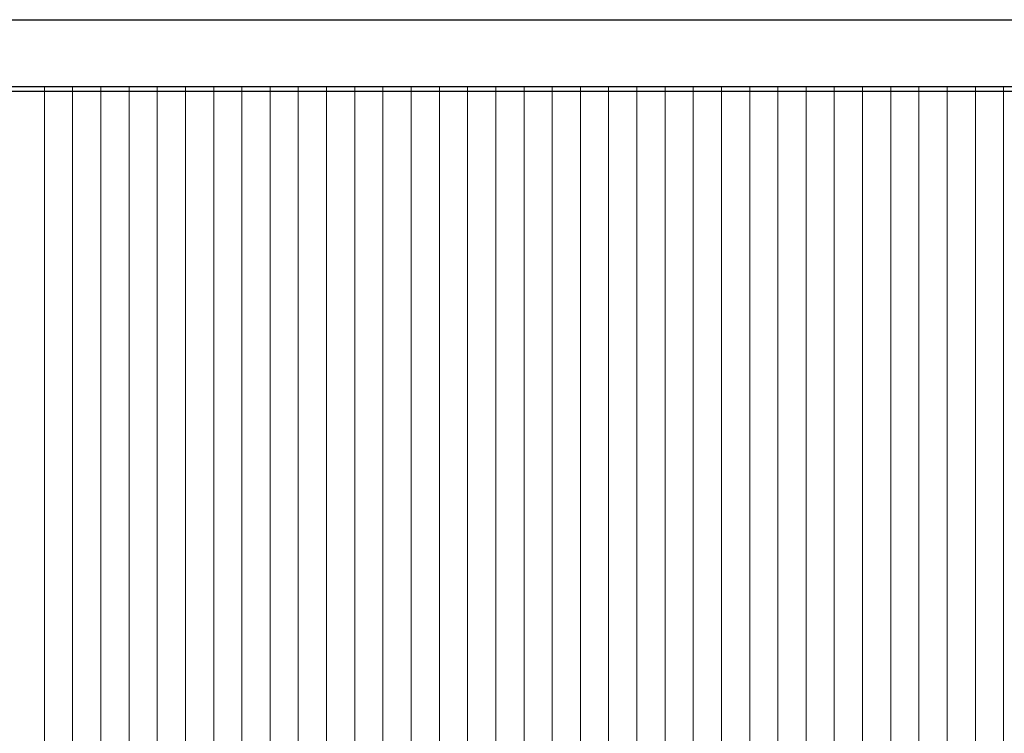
# Model space of a CAD drawing. Header units: millimetres. Extents: x -94445 to -15191, y 1000 to 18261.
# Tile 53 of 108: x -54719 to -50530, y 9630 to 12665. Entities that reach past the tile are written whole.
import ezdxf

# ---------------------------------------------------------------- set-up
doc = ezdxf.new("R2010")
doc.units = ezdxf.units.MM
doc.header["$LTSCALE"] = 0.5
doc.header["$MEASUREMENT"] = 0
doc.linetypes.add('PLINE', pattern=[0])
doc.layers.add('23-- Yttervegger', color=7, linetype='Continuous')
doc.layers.add('26-- Yttertak', color=7, linetype='Continuous')
doc.layers.add('262- Taktekking', color=7, linetype='Continuous', lineweight=0)

# ---------------------------------------------------------------- blocks, each defined once
blk = doc.blocks.new('*X6')
at = {"layer": '262- Taktekking', "linetype": 'PLINE'}
for p, q in [((-54614.1, 12380), (-54614.1, 12002.7)), ((-54614.1, 12000), (-54614.1, 12380)), ((-54494.1, 12380), (-54494.1, 12002.7)), ((-54494.1, 12000), (-54494.1, 12380)), ((-54374.1, 12380), (-54374.1, 12002.7)), ((-54374.1, 12000), (-54374.1, 12380)), ((-54254.1, 12380), (-54254.1, 12002.7)), ((-54254.1, 12000), (-54254.1, 12380)), ((-54134, 12380), (-54134, 12002.7)), ((-54134, 12000), (-54134, 12380)), ((-54014, 12380), (-54014, 12002.7)), ((-54014, 12000), (-54014, 12380)), ((-53894, 12380), (-53894, 12002.7)), ((-53894, 12000), (-53894, 12380)), ((-53773.9, 12380), (-53773.9, 12002.7)), ((-53773.9, 12000), (-53773.9, 12380)), ((-53653.9, 12380), (-53653.9, 12002.7)), ((-53653.9, 12000), (-53653.9, 12380)), ((-53533.9, 12380), (-53533.9, 12002.7)), ((-53533.9, 12000), (-53533.9, 12380)), ((-53413.8, 12380), (-53413.8, 12002.7)), ((-53413.8, 12000), (-53413.8, 12380)), ((-53293.8, 12380), (-53293.8, 12002.7)), ((-53293.8, 12000), (-53293.8, 12380)), ((-53173.8, 12380), (-53173.8, 12002.7)), ((-53173.8, 12000), (-53173.8, 12380)), ((-53053.7, 12380), (-53053.7, 12002.7)), ((-53053.7, 12000), (-53053.7, 12380)), ((-52933.7, 12380), (-52933.7, 12002.7)), ((-52933.7, 12000), (-52933.7, 12380)), ((-52813.7, 12380), (-52813.7, 12002.7)), ((-52813.7, 12000), (-52813.7, 12380)), ((-52693.7, 12380), (-52693.7, 12002.7)), ((-52693.7, 12000), (-52693.7, 12380)), ((-52573.6, 12380), (-52573.6, 12002.7)), ((-52573.6, 12000), (-52573.6, 12380)), ((-52453.6, 12380), (-52453.6, 12002.7)), ((-52453.6, 12000), (-52453.6, 12380)), ((-52333.6, 12380), (-52333.6, 12002.7)), ((-52333.6, 12000), (-52333.6, 12380)), ((-52213.5, 12380), (-52213.5, 12002.7)), ((-52213.5, 12000), (-52213.5, 12380)), ((-52093.5, 12380), (-52093.5, 12002.7)), ((-52093.5, 12000), (-52093.5, 12380)), ((-51973.5, 12380), (-51973.5, 12002.7)), ((-51973.5, 12000), (-51973.5, 12380)), ((-51853.4, 12380), (-51853.4, 12002.7)), ((-51853.4, 12000), (-51853.4, 12380)), ((-51733.4, 12380), (-51733.4, 12002.7)), ((-51733.4, 12000), (-51733.4, 12380)), ((-51613.4, 12380), (-51613.4, 12002.7)), ((-51613.4, 12000), (-51613.4, 12380)), ((-51493.3, 12380), (-51493.3, 12002.7)), ((-51493.3, 12000), (-51493.3, 12380)), ((-51373.3, 12380), (-51373.3, 12002.7)), ((-51373.3, 12000), (-51373.3, 12380)), ((-51253.3, 12380), (-51253.3, 12002.7)), ((-51253.3, 12000), (-51253.3, 12380)), ((-51133.2, 12380), (-51133.2, 12002.7)), ((-51133.2, 12000), (-51133.2, 12380)), ((-51013.2, 12380), (-51013.2, 12002.7)), ((-51013.2, 12000), (-51013.2, 12380)), ((-50893.2, 12380), (-50893.2, 12002.7)), ((-50893.2, 12000), (-50893.2, 12380)), ((-50773.2, 12380), (-50773.2, 12002.7)), ((-50773.2, 12000), (-50773.2, 12380)), ((-50653.1, 12380), (-50653.1, 12002.7)), ((-50653.1, 12000), (-50653.1, 12380)), ((-50533.1, 12380), (-50533.1, 12002.7)), ((-50533.1, 12000), (-50533.1, 12380)), ((-54614.1, 12002.7), (-54614.1, 8002.7)), ((-54614.1, 8000), (-54614.1, 12000)), ((-54494.1, 12002.7), (-54494.1, 8002.7)), ((-54494.1, 8000), (-54494.1, 12000)), ((-54374.1, 12002.7), (-54374.1, 8002.7)), ((-54374.1, 8000), (-54374.1, 12000)), ((-54254.1, 12002.7), (-54254.1, 8002.7)), ((-54254.1, 8000), (-54254.1, 12000)), ((-54134, 12002.7), (-54134, 8002.7)), ((-54134, 8000), (-54134, 12000)), ((-54014, 12002.7), (-54014, 8002.7)), ((-54014, 8000), (-54014, 12000)), ((-53894, 12002.7), (-53894, 8002.7)), ((-53894, 8000), (-53894, 12000)), ((-53773.9, 12002.7), (-53773.9, 8002.7)), ((-53773.9, 8000), (-53773.9, 12000)), ((-53653.9, 12002.7), (-53653.9, 8002.7)), ((-53653.9, 8000), (-53653.9, 12000)), ((-53533.9, 12002.7), (-53533.9, 8002.7)), ((-53533.9, 8000), (-53533.9, 12000)), ((-53413.8, 12002.7), (-53413.8, 8002.7)), ((-53413.8, 8000), (-53413.8, 12000)), ((-53293.8, 12002.7), (-53293.8, 8002.7)), ((-53293.8, 8000), (-53293.8, 12000)), ((-53173.8, 12002.7), (-53173.8, 8002.7)), ((-53173.8, 8000), (-53173.8, 12000)), ((-53053.7, 12002.7), (-53053.7, 8002.7)), ((-53053.7, 8000), (-53053.7, 12000)), ((-52933.7, 12002.7), (-52933.7, 8002.7)), ((-52933.7, 8000), (-52933.7, 12000)), ((-52813.7, 12002.7), (-52813.7, 8002.7)), ((-52813.7, 8000), (-52813.7, 12000)), ((-52693.7, 12002.7), (-52693.7, 8002.7)), ((-52693.7, 8000), (-52693.7, 12000)), ((-52573.6, 12002.7), (-52573.6, 8002.7)), ((-52573.6, 8000), (-52573.6, 12000)), ((-52453.6, 12002.7), (-52453.6, 8002.7)), ((-52453.6, 8000), (-52453.6, 12000)), ((-52333.6, 12002.7), (-52333.6, 8002.7)), ((-52333.6, 8000), (-52333.6, 12000)), ((-52213.5, 12002.7), (-52213.5, 8002.7)), ((-52213.5, 8000), (-52213.5, 12000)), ((-52093.5, 12002.7), (-52093.5, 8002.7)), ((-52093.5, 8000), (-52093.5, 12000)), ((-51973.5, 12002.7), (-51973.5, 8002.7)), ((-51973.5, 8000), (-51973.5, 12000)), ((-51853.4, 12002.7), (-51853.4, 8002.7)), ((-51853.4, 8000), (-51853.4, 12000)), ((-51733.4, 12002.7), (-51733.4, 8002.7)), ((-51733.4, 8000), (-51733.4, 12000)), ((-51613.4, 12002.7), (-51613.4, 8002.7)), ((-51613.4, 8000), (-51613.4, 12000)), ((-51493.3, 12002.7), (-51493.3, 8002.7)), ((-51493.3, 8000), (-51493.3, 12000)), ((-51373.3, 12002.7), (-51373.3, 8002.7)), ((-51373.3, 8000), (-51373.3, 12000)), ((-51253.3, 12002.7), (-51253.3, 8002.7)), ((-51253.3, 8000), (-51253.3, 12000)), ((-51133.2, 12002.7), (-51133.2, 8002.7)), ((-51133.2, 8000), (-51133.2, 12000)), ((-51013.2, 12002.7), (-51013.2, 8002.7)), ((-51013.2, 8000), (-51013.2, 12000)), ((-50893.2, 12002.7), (-50893.2, 8002.7)), ((-50893.2, 8000), (-50893.2, 12000)), ((-50773.2, 12002.7), (-50773.2, 8002.7)), ((-50773.2, 8000), (-50773.2, 12000)), ((-50653.1, 12002.7), (-50653.1, 8002.7)), ((-50653.1, 8000), (-50653.1, 12000)), ((-50533.1, 12002.7), (-50533.1, 8002.7)), ((-50533.1, 8000), (-50533.1, 12000))]:
    blk.add_line(p, q, dxfattribs=at)

msp = doc.modelspace()

# ---------------------------------------------------------------- linework, layer by layer
at = {"layer": '23-- Yttervegger', "linetype": 'PLINE'}
msp.add_line((-28486.8, 12380), (-72377.9, 12380), dxfattribs=at)
at = {"layer": '26-- Yttertak', "linetype": 'PLINE'}
for p, q in [((-73572.2, 12665.5), (-28486.8, 12665.5)), ((-28486.8, 12360.1), (-72375.8, 12360.1))]:
    msp.add_line(p, q, dxfattribs=at)

# ---------------------------------------------------------------- block references
at = {"layer": '23-- Yttervegger'}
msp.add_blockref('*X6', (0, 0), dxfattribs=at)

doc.saveas('drawing.dxf')
